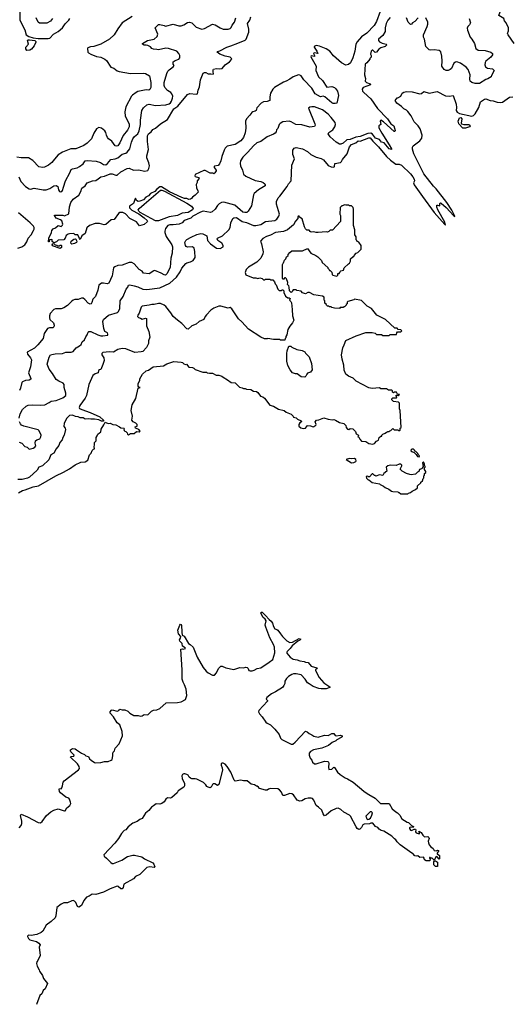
# Model space of a CAD drawing. Extents: x 2086813 to 2278017, y 548126 to 753336.
# Tile 5 of 256: x 2142203 to 2149136, y 580461 to 594310. Entities that reach past the tile are written whole.
import ezdxf

# ---------------------------------------------------------------- set-up
doc = ezdxf.new("R2010")
doc.units = 0

msp = doc.modelspace()

# ---------------------------------------------------------------- linework, layer by layer
at = {"layer": '0CON10XD'}
for points in [[(2149164, 593974), (2149076, 594096), (2149070, 594115), (2149083, 594155), (2149083, 594195), (2149050, 594265), (2149028, 594295), (2149018, 594325), (2148945, 594370), (2148987, 594485), (2149011, 594555), (2149045, 594599), (2149065, 594606), (2149133, 594607), (2149175, 594600)], [(2142205, 594420), (2142204, 594305), (2142275, 594166), (2142293, 594095), (2142332, 594072), (2142395, 594057), (2142465, 594045), (2142555, 594045), (2142605, 594045), (2142628, 594052), (2142679, 594105), (2142745, 594145), (2142805, 594195), (2142845, 594252), (2142897, 594303), (2142908, 594325)], [(2147275, 594425), (2147224, 594285), (2147191, 594229), (2147091, 594119), (2147013, 594067), (2146951, 593999), (2146935, 593965), (2146919, 593865), (2146894, 593775), (2146858, 593702), (2146832, 593678), (2146795, 593670), (2146734, 593704), (2146620, 593800), (2146566, 593865), (2146515, 593901), (2146425, 593939), (2146374, 593946), (2146348, 593935), (2146348, 593925), (2146386, 593865), (2146397, 593833), (2146348, 593842), (2146340, 593835), (2146352, 593805), (2146350, 593790), (2146305, 593800), (2146303, 593787), (2146376, 593655), (2146371, 593595), (2146410, 593505), (2146465, 593457), (2146525, 593361), (2146595, 593372), (2146635, 593357), (2146648, 593342)], [(2143787, 594355), (2143644, 594265), (2143585, 594183), (2143532, 594095), (2143466, 594034), (2143345, 593965), (2143245, 593931), (2143202, 593928), (2143162, 593915), (2143158, 593905), (2143163, 593855), (2143172, 593845), (2143205, 593824), (2143285, 593790), (2143345, 593781), (2143400, 593755), (2143423, 593735), (2143485, 593642), (2143526, 593626), (2143575, 593593), (2143605, 593582), (2143763, 593553), (2143945, 593560), (2143975, 593554), (2144028, 593518), (2144051, 593425), (2144048, 593355), (2144034, 593326), (2144023, 593317), (2143985, 593322), (2143865, 593298), (2143842, 593288), (2143792, 593248), (2143778, 593232), (2143697, 593083), (2143681, 593015), (2143689, 592955), (2143742, 592845), (2143744, 592805), (2143720, 592755), (2143661, 592679), (2143615, 592579), (2143585, 592538), (2143565, 592529), (2143545, 592536), (2143502, 592602), (2143455, 592633), (2143437, 592655), (2143423, 592685), (2143417, 592725), (2143404, 592745), (2143354, 592784), (2143315, 592794), (2143286, 592775), (2143246, 592714), (2143215, 592633), (2143155, 592572), (2143105, 592539), (2142992, 592495), (2142925, 592494), (2142806, 592445), (2142743, 592407), (2142695, 592349), (2142655, 592299), (2142607, 592263), (2142553, 592235), (2142525, 592229), (2142472, 592242), (2142388, 592328), (2142326, 592366), (2142225, 592365), (2142165, 592378)], [(2142190, 592100), (2142218, 592035), (2142285, 591966), (2142335, 591929), (2142355, 591925), (2142405, 591938), (2142535, 591917), (2142574, 591916), (2142627, 591935), (2142685, 591971), (2142715, 591979), (2142740, 591965), (2142750, 591915), (2142764, 591895), (2142775, 591890), (2142795, 591894), (2142805, 591906), (2142821, 591955), (2142850, 592045), (2142910, 592155), (2142928, 592202), (2142945, 592214), (2143012, 592228), (2143045, 592245), (2143095, 592284), (2143124, 592326), (2143155, 592330), (2143278, 592318), (2143341, 592301), (2143385, 592272), (2143415, 592270), (2143441, 592285), (2143485, 592343), (2143545, 592354), (2143585, 592369), (2143645, 592417), (2143695, 592432), (2143715, 592445), (2143755, 592495), (2143776, 592585), (2143796, 592635), (2143818, 592665), (2143864, 592706), (2143883, 592745), (2143904, 592835), (2143905, 592895), (2143924, 593035), (2143945, 593068), (2143995, 593113), (2144025, 593124), (2144115, 593103), (2144259, 593111), (2144305, 593127), (2144325, 593140), (2144342, 593165), (2144356, 593205), (2144358, 593235), (2144346, 593265), (2144329, 593285), (2144285, 593316), (2144248, 593358), (2144238, 593385), (2144239, 593425), (2144275, 593555), (2144289, 593585), (2144305, 593606), (2144364, 593646), (2144377, 593665), (2144364, 593685), (2144364, 593716), (2144390, 593735), (2144445, 593754), (2144456, 593775), (2144456, 593806), (2144443, 593835), (2144416, 593866), (2144297, 593907), (2144260, 593910), (2144155, 593888), (2144135, 593889), (2144085, 593896), (2144065, 593904), (2144045, 593926), (2144007, 593947), (2143985, 593954), (2143954, 593954), (2143930, 593965), (2143934, 593975), (2144003, 594017), (2144098, 594035), (2144138, 594075), (2144149, 594105), (2144111, 594195), (2144155, 594242), (2144177, 594243), (2144235, 594229), (2144255, 594217), (2144365, 594248), (2144445, 594224), (2144475, 594223), (2144515, 594238), (2144565, 594269), (2144595, 594276), (2144625, 594265), (2144685, 594206), (2144765, 594179), (2144805, 594188), (2144915, 594248), (2144955, 594237), (2145025, 594196), (2145068, 594178), (2145135, 594176), (2145165, 594184), (2145179, 594201), (2145193, 594235), (2145225, 594275), (2145245, 594338)], [(2142664, 594325), (2142635, 594288), (2142585, 594261), (2142483, 594263), (2142462, 594275), (2142436, 594336)], [(2146648, 593342), (2146678, 593305), (2146692, 593245), (2146666, 593134), (2146645, 593129), (2146615, 593132), (2146595, 593142), (2146497, 593227), (2146475, 593234), (2146435, 593227), (2146361, 593265), (2146317, 593345), (2146200, 593465), (2146165, 593520), (2146148, 593532), (2146125, 593533), (2146052, 593508), (2146005, 593475), (2145955, 593447), (2145915, 593433), (2145790, 593355), (2145768, 593332), (2145733, 593275), (2145724, 593225), (2145726, 593174), (2145685, 593159), (2145635, 593154), (2145602, 593138), (2145541, 593068), (2145532, 593035), (2145517, 593023), (2145485, 593016), (2145469, 593005), (2145444, 592965), (2145396, 592915), (2145379, 592885), (2145386, 592785), (2145375, 592720), (2145352, 592655), (2145315, 592608), (2145235, 592556), (2145125, 592532), (2145097, 592503), (2145082, 592475), (2145050, 592385), (2145036, 592325), (2145017, 592283), (2144995, 592261), (2144945, 592252), (2144938, 592245), (2144939, 592229), (2144968, 592195), (2144968, 592185), (2144950, 592155), (2144935, 592140), (2144922, 592152), (2144885, 592150), (2144815, 592188), (2144797, 592187), (2144675, 592132), (2144668, 592115), (2144674, 592104), (2144718, 592088), (2144728, 592075), (2144702, 592045), (2144702, 592018), (2144687, 591993), (2144694, 591945), (2144711, 591905), (2144713, 591885), (2144675, 591843), (2144634, 591816), (2144622, 591795), (2144605, 591787), (2144585, 591781), (2144555, 591797), (2144524, 591796), (2144485, 591808), (2144311, 591891), (2144198, 591958), (2144175, 591957), (2144132, 591925), (2144106, 591894), (2144045, 591865), (2144015, 591832), (2143977, 591813), (2143945, 591775), (2143895, 591756), (2143870, 591755), (2143848, 591765), (2143835, 591800), (2143817, 591765), (2143806, 591725), (2143751, 591685), (2143751, 591665), (2143783, 591633), (2143879, 591579), (2143955, 591525), (2143996, 591485), (2144001, 591475), (2143998, 591465), (2143955, 591430), (2143891, 591411), (2143847, 591465), (2143752, 591512), (2143691, 591581), (2143656, 591596), (2143615, 591596), (2143595, 591583), (2143535, 591500), (2143492, 591495), (2143415, 591428), (2143394, 591424), (2143325, 591444), (2143265, 591443), (2143186, 591414), (2143149, 591381), (2143126, 591305), (2143080, 591270), (2143055, 591220), (2143043, 591233), (2143020, 591285), (2142985, 591283), (2142965, 591302), (2142905, 591298), (2142885, 591292), (2142858, 591275), (2142842, 591235), (2142825, 591212), (2142745, 591210), (2142720, 591185), (2142685, 591170), (2142662, 591192), (2142662, 591212), (2142655, 591220), (2142630, 591215), (2142620, 591205), (2142620, 591185), (2142610, 591185), (2142613, 591235), (2142652, 591315), (2142656, 591345), (2142675, 591367), (2142706, 591384), (2142743, 591417), (2142785, 591400), (2142805, 591420), (2142810, 591435), (2142795, 591480), (2142780, 591495), (2142717, 591517), (2142692, 591555), (2142695, 591560), (2142745, 591562), (2142811, 591561), (2142835, 591553), (2142893, 591577), (2142904, 591676), (2142923, 591737), (2142956, 591784), (2143036, 591844), (2143063, 591895), (2143078, 591942), (2143123, 591975), (2143155, 592016), (2143230, 592045), (2143275, 592048), (2143310, 592070), (2143345, 592102), (2143395, 592110), (2143475, 592142), (2143505, 592143), (2143555, 592124), (2143575, 592124), (2143629, 592171), (2143716, 592216), (2143745, 592220), (2143805, 592192), (2143874, 592196), (2143965, 592178), (2144005, 592188), (2144021, 592215), (2144028, 592255), (2144021, 592295), (2143992, 592365), (2143992, 592395), (2144016, 592484), (2144004, 592595), (2144004, 592675), (2144015, 592703), (2144056, 592734), (2144075, 592766), (2144114, 592786), (2144184, 592846), (2144284, 592905), (2144374, 593055), (2144427, 593093), (2144565, 593259), (2144596, 593274), (2144686, 593264), (2144705, 593268), (2144715, 593318), (2144734, 593366), (2144750, 593465), (2144785, 593556), (2144805, 593568), (2144825, 593569), (2144857, 593547), (2144895, 593550), (2144926, 593544), (2144933, 593555), (2144928, 593572), (2144924, 593605), (2144931, 593615), (2144975, 593625), (2145015, 593617), (2145051, 593625), (2145095, 593673), (2145158, 593715), (2145187, 593755), (2145186, 593766), (2145165, 593783), (2145095, 593799), (2145018, 593825), (2144982, 593855), (2144987, 593863), (2145018, 593872), (2145117, 593925), (2145175, 593940), (2145275, 593978), (2145375, 594022), (2145389, 594035), (2145426, 594135), (2145429, 594175), (2145409, 594255), (2145442, 594305), (2145458, 594352)], [(2147415, 594339), (2147382, 594305), (2147359, 594255), (2147347, 594195), (2147345, 594145), (2147312, 594088), (2147255, 594035), (2147255, 594015), (2147269, 593999), (2147305, 593980), (2147360, 593965), (2147370, 593955), (2147348, 593935), (2147285, 593913), (2147258, 593895), (2147225, 593852), (2147205, 593850), (2147175, 593880), (2147165, 593880), (2147150, 593865), (2147140, 593825), (2147150, 593805), (2147150, 593785), (2147130, 593765), (2147130, 593755), (2147089, 593701), (2147064, 593686), (2147057, 593535), (2147070, 593485), (2147067, 593445), (2147085, 593427), (2147135, 593410), (2147140, 593395), (2147037, 593355), (2147021, 593335), (2147030, 593305), (2147045, 593285), (2147145, 593198), (2147241, 593061), (2147378, 592915), (2147425, 592847), (2147470, 592815), (2147487, 592753), (2147485, 592738), (2147475, 592736), (2147325, 592872), (2147285, 592898), (2147278, 592885), (2147286, 592834), (2147258, 592815), (2147260, 592790), (2147300, 592715), (2147405, 592552), (2147436, 592495), (2147435, 592484), (2147405, 592495), (2147335, 592578), (2147295, 592587), (2147265, 592626), (2147209, 592645), (2147169, 592699), (2147145, 592712), (2147105, 592707), (2146995, 592665), (2146933, 592657), (2146855, 592626), (2146805, 592618), (2146755, 592572), (2146725, 592561), (2146705, 592560), (2146658, 592585), (2146574, 592664), (2146543, 592705), (2146552, 592725), (2146610, 592760), (2146637, 592803), (2146647, 592835), (2146644, 592865), (2146586, 592935), (2146545, 592982), (2146465, 593043), (2146352, 593082), (2146315, 593086), (2146285, 593080), (2146268, 593065), (2146356, 592846), (2146360, 592825), (2146354, 592806), (2146285, 592798), (2146173, 592833), (2146088, 592838), (2146025, 592873), (2145995, 592882), (2145905, 592874), (2145868, 592852), (2145855, 592837), (2145835, 592778), (2145818, 592762), (2145811, 592735), (2145797, 592713), (2145775, 592698), (2145686, 592664), (2145595, 592598), (2145541, 592579), (2145495, 592536), (2145415, 592445), (2145343, 592375), (2145309, 592325), (2145306, 592285), (2145311, 592255), (2145337, 592195), (2145353, 592135), (2145385, 592108), (2145515, 592046), (2145595, 592034), (2145631, 592021), (2145655, 592000), (2145660, 591985), (2145656, 591975), (2145566, 591915), (2145505, 591863), (2145496, 591845), (2145467, 591693), (2145420, 591615), (2145402, 591598), (2145373, 591597), (2145345, 591605), (2145232, 591702), (2145075, 591743), (2145042, 591738), (2145011, 591719), (2144985, 591695), (2144954, 591646), (2144912, 591608), (2144891, 591599), (2144785, 591615), (2144750, 591605), (2144642, 591545), (2144611, 591519), (2144516, 591485), (2144490, 591455), (2144447, 591433), (2144365, 591424), (2144315, 591425), (2144287, 591413), (2144256, 591374), (2144245, 591335), (2144246, 591315), (2144265, 591262), (2144345, 591144), (2144354, 591115), (2144348, 591025), (2144331, 590955), (2144321, 590825), (2144274, 590735), (2144255, 590718), (2144235, 590720), (2144195, 590746), (2144105, 590780), (2144092, 590778), (2144025, 590734)], [(2147812, 594335), (2147764, 594286), (2147733, 594265), (2147718, 594245), (2147704, 594244), (2147670, 594275), (2147648, 594335)], [(2148528, 594328), (2148546, 594264), (2148535, 594237), (2148508, 594212), (2148501, 594189), (2148504, 594165), (2148545, 594062), (2148568, 594038), (2148604, 593975), (2148623, 593903), (2148655, 593882), (2148755, 593877), (2148835, 593852), (2148857, 593835), (2148857, 593815), (2148832, 593785), (2148765, 593727), (2148754, 593706), (2148750, 593675), (2148760, 593645), (2148785, 593627), (2148855, 593618), (2148880, 593595), (2148843, 593527), (2148838, 593505), (2148792, 593478), (2148762, 593468), (2148676, 593414), (2148613, 593413), (2148565, 593428), (2148545, 593443), (2148536, 593475), (2148542, 593535), (2148515, 593608), (2148485, 593640), (2148405, 593700), (2148355, 593716), (2148335, 593713), (2148315, 593698), (2148280, 593625), (2148261, 593609), (2148233, 593597), (2148205, 593596), (2148175, 593611), (2148142, 593655), (2148151, 593725), (2148144, 593795), (2148129, 593859), (2148105, 593878), (2148035, 593888), (2147985, 593880), (2147965, 593887), (2147920, 593935), (2147898, 594035), (2147887, 594065), (2147887, 594095), (2147940, 594215), (2147949, 594249), (2147947, 594277), (2147919, 594335)], [(2142305, 593879), (2142288, 593898), (2142291, 593925), (2142329, 593965), (2142313, 594017), (2142323, 594025), (2142343, 594027), (2142416, 594015), (2142429, 594005), (2142429, 593995), (2142405, 593940), (2142369, 593895), (2142345, 593882), (2142305, 593879)], [(2148065, 591930), (2148028, 591968), (2147891, 592141), (2147752, 592425), (2147733, 592487), (2147730, 592515), (2147743, 592537), (2147835, 592606), (2147862, 592645), (2147868, 592688), (2147838, 592775), (2147809, 592819), (2147755, 592872), (2147715, 592957), (2147668, 593018), (2147645, 593038), (2147609, 593055), (2147575, 593089), (2147512, 593135), (2147488, 593175), (2147515, 593210), (2147525, 593210), (2147565, 593232), (2147586, 593275), (2147608, 593292), (2147645, 593300), (2147726, 593294), (2147835, 593268), (2147858, 593272), (2147892, 593298), (2147965, 593276), (2148078, 593298), (2148195, 593239), (2148254, 593236), (2148305, 593242), (2148345, 593122), (2148350, 593075), (2148348, 593035), (2148359, 593009), (2148395, 592989), (2148565, 592955), (2148589, 592961), (2148612, 592988), (2148665, 593075), (2148688, 593155), (2148745, 593194), (2148765, 593196), (2148825, 593172), (2148865, 593168), (2148925, 593148), (2148966, 593144), (2148998, 593152), (2149095, 593219), (2149144, 593224)], [(2148475, 592784), (2148439, 592785), (2148384, 592845), (2148375, 592885), (2148395, 592930), (2148412, 592932), (2148428, 592915), (2148417, 592855), (2148423, 592843), (2148455, 592834), (2148524, 592834), (2148540, 592825), (2148541, 592815), (2148532, 592805), (2148475, 592784)], [(2142197, 588705), (2142210, 588765), (2142241, 588829), (2142295, 588875), (2142325, 588888), (2142385, 588894), (2142495, 588888), (2142557, 588893), (2142620, 588925), (2142645, 588944), (2142715, 588953), (2142811, 588989), (2142852, 589025), (2142852, 589055), (2142828, 589135), (2142831, 589181), (2142815, 589196), (2142755, 589224), (2142719, 589249), (2142664, 589335), (2142616, 589396), (2142591, 589465), (2142619, 589565), (2142636, 589594), (2142655, 589602), (2142705, 589608), (2142804, 589614), (2142855, 589633), (2142927, 589633), (2142958, 589642), (2142996, 589694), (2143045, 589721), (2143067, 589743), (2143083, 589777), (2143115, 589806), (2143135, 589851), (2143154, 589876), (2143168, 589915), (2143177, 589923), (2143205, 589924), (2143305, 589876), (2143345, 589865), (2143375, 589863), (2143442, 589875), (2143446, 589885), (2143439, 589905), (2143400, 589925), (2143386, 589965), (2143374, 590065), (2143383, 590095), (2143455, 590153), (2143578, 590192), (2143596, 590204), (2143613, 590247), (2143618, 590355), (2143658, 590415), (2143702, 590518), (2143725, 590547), (2143736, 590574), (2143755, 590582), (2143816, 590565), (2143865, 590554), (2143935, 590521), (2143995, 590517), (2144175, 590540), (2144318, 590602), (2144412, 590688), (2144462, 590765), (2144485, 590815), (2144540, 590880), (2144558, 590892), (2144605, 590902), (2144645, 590925), (2144675, 590963), (2144670, 591050), (2144659, 591095), (2144635, 591115), (2144565, 591111), (2144545, 591118), (2144535, 591135), (2144526, 591174), (2144542, 591205), (2144555, 591219), (2144615, 591252), (2144695, 591288), (2144755, 591304), (2144779, 591299), (2144835, 591270), (2144848, 591205), (2144889, 591155), (2144975, 591095), (2145025, 591091), (2145065, 591115), (2145068, 591135), (2145047, 591167), (2144994, 591204), (2144982, 591228), (2144986, 591235), (2145059, 591271), (2145147, 591355), (2145164, 591385), (2145175, 591455), (2145205, 591512), (2145217, 591523), (2145255, 591528), (2145335, 591473), (2145395, 591456), (2145495, 591416), (2145525, 591413), (2145595, 591429), (2145665, 591470), (2145793, 591487), (2145821, 591505), (2145851, 591545), (2145858, 591575), (2145818, 591715), (2145817, 591755), (2145839, 591805), (2145865, 591826), (2145968, 591962), (2145988, 592002), (2146026, 592045), (2146032, 592265), (2146069, 592355), (2146046, 592416), (2146049, 592475), (2146064, 592505), (2146095, 592514), (2146185, 592494), (2146254, 592454), (2146303, 592413), (2146374, 592374), (2146446, 592356), (2146478, 592338), (2146545, 592261), (2146585, 592239), (2146625, 592236), (2146634, 592246), (2146637, 592285), (2146718, 592302), (2146731, 592315), (2146745, 592345), (2146811, 592425), (2146845, 592520), (2146874, 592555), (2146933, 592577), (2146965, 592604), (2146997, 592603), (2147115, 592649), (2147135, 592647), (2147172, 592602), (2147255, 592520), (2147367, 592387), (2147423, 592333), (2147495, 592280), (2147545, 592280), (2147575, 592265), (2147701, 592141), (2147738, 592098), (2147754, 592065), (2147758, 592045), (2147745, 592015), (2147754, 591985), (2147872, 591822), (2148035, 591598), (2148185, 591430), (2148198, 591422), (2148185, 591460), (2148089, 591635), (2148072, 591675), (2148075, 591700), (2148085, 591702), (2148115, 591690), (2148118, 591725), (2148125, 591732), (2148135, 591730), (2148205, 591669), (2148315, 591549), (2148325, 591540), (2148328, 591545), (2148285, 591629), (2148215, 591737), (2148065, 591930)], [(2144115, 591482), (2144052, 591512), (2143900, 591600), (2143879, 591619), (2143873, 591635), (2143885, 591655), (2143953, 591717), (2144185, 591912), (2144205, 591913), (2144240, 591900), (2144555, 591728), (2144619, 591685), (2144644, 591655), (2144634, 591635), (2144575, 591600), (2144489, 591591), (2144424, 591555), (2144306, 591535), (2144155, 591482), (2144115, 591482)], [(2146648, 588678), (2146703, 588643), (2146765, 588630), (2146795, 588600), (2146798, 588575), (2146815, 588552), (2146835, 588548), (2146855, 588560), (2146890, 588555), (2146928, 588518), (2146940, 588485), (2146970, 588465), (2146962, 588442), (2146975, 588440), (2146989, 588409), (2147015, 588383), (2147077, 588377), (2147115, 588348), (2147175, 588338), (2147199, 588351), (2147225, 588380), (2147252, 588395), (2147262, 588435), (2147285, 588450), (2147298, 588452), (2147300, 588465), (2147315, 588480), (2147348, 588492), (2147365, 588510), (2147378, 588512), (2147385, 588520), (2147405, 588520), (2147412, 588528), (2147428, 588532), (2147455, 588560), (2147475, 588540), (2147525, 588540), (2147535, 588530), (2147555, 588530), (2147560, 588535), (2147560, 588565), (2147570, 588575), (2147558, 588815), (2147550, 588835), (2147550, 588915), (2147535, 588928), (2147465, 588940), (2147440, 588965), (2147442, 588978), (2147455, 588990), (2147505, 588990), (2147510, 588995), (2147508, 589008), (2147500, 589015), (2147502, 589028), (2147525, 589030), (2147535, 589020), (2147548, 589038), (2147522, 589042), (2147505, 589070), (2147475, 589070), (2147465, 589060), (2147452, 589072), (2147448, 589088), (2147438, 589098), (2147395, 589100), (2147365, 589120), (2147285, 589120), (2147265, 589130), (2147165, 589122), (2147115, 589132), (2146940, 589225), (2146896, 589266), (2146830, 589295), (2146794, 589324), (2146772, 589382), (2146763, 589453), (2146740, 589535), (2146732, 589595), (2146753, 589695), (2146768, 589735), (2146795, 589798), (2146938, 589862), (2147075, 589908), (2147165, 589912), (2147205, 589900), (2147225, 589880), (2147295, 589880), (2147315, 589870), (2147405, 589870), (2147415, 589880), (2147505, 589880), (2147510, 589905), (2147522, 589918), (2147565, 589920), (2147580, 589935), (2147565, 589950), (2147532, 589952), (2147515, 589970), (2147482, 589972), (2147350, 590095), (2147230, 590155), (2147156, 590246), (2147095, 590280), (2147015, 590358), (2146915, 590380), (2146905, 590370), (2146820, 590345), (2146810, 590335), (2146810, 590315), (2146800, 590305), (2146800, 590295), (2146775, 590270), (2146765, 590270), (2146755, 590260), (2146715, 590260), (2146705, 590250), (2146635, 590252), (2146595, 590260), (2146585, 590270), (2146565, 590270), (2146555, 590280), (2146535, 590280), (2146520, 590295), (2146518, 590308), (2146500, 590325), (2146500, 590355), (2146490, 590365), (2146490, 590405), (2146465, 590420), (2146341, 590441), (2146282, 590472), (2146258, 590472), (2146225, 590452), (2146185, 590470), (2146165, 590490), (2146105, 590500), (2146095, 590510), (2146052, 590508), (2146042, 590498), (2146038, 590482), (2146022, 590472), (2146000, 590495), (2145997, 590547), (2145990, 590565), (2145970, 590585), (2145978, 590615), (2145960, 590665), (2145945, 590680), (2145932, 590678), (2145925, 590660), (2145912, 590662), (2145900, 590675), (2145900, 590805), (2145902, 590865), (2145910, 590885), (2145918, 590892), (2145932, 590928), (2145950, 590945), (2145960, 590975), (2145980, 590995), (2145982, 591008), (2146003, 591037), (2146035, 591060), (2146185, 591060), (2146255, 591090), (2146300, 591025), (2146370, 590995), (2146400, 590975), (2146450, 590925), (2146460, 590895), (2146540, 590825), (2146540, 590815), (2146560, 590795), (2146565, 590780), (2146575, 590780), (2146598, 590758), (2146600, 590725), (2146610, 590715), (2146667, 590703), (2146680, 590715), (2146682, 590738), (2146698, 590742), (2146708, 590752), (2146712, 590768), (2146723, 590777), (2146760, 590785), (2146772, 590818), (2146830, 590875), (2146846, 590884), (2146860, 590915), (2146860, 590945), (2146895, 590980), (2146905, 590980), (2146910, 590995), (2146940, 591025), (2146960, 591035), (2147008, 591082), (2147010, 591135), (2146975, 591180), (2146950, 591195), (2146950, 591205), (2146940, 591215), (2146940, 591255), (2146920, 591285), (2146922, 591352), (2146900, 591415), (2146900, 591645), (2146897, 591667), (2146875, 591690), (2146845, 591690), (2146835, 591700), (2146795, 591700), (2146775, 591708), (2146745, 591690), (2146735, 591690), (2146712, 591668), (2146710, 591575), (2146720, 591555), (2146717, 591473), (2146605, 591350), (2146575, 591350), (2146555, 591330), (2146535, 591323), (2146515, 591327), (2146405, 591316), (2146377, 591317), (2146345, 591327), (2146305, 591322), (2146290, 591330), (2146275, 591350), (2146245, 591350), (2146225, 591370), (2146212, 591395), (2146177, 591507), (2146142, 591532), (2146135, 591550), (2146120, 591535), (2146118, 591512), (2146084, 591476), (2146057, 591425), (2145974, 591356), (2145915, 591330), (2145805, 591316), (2145735, 591279), (2145675, 591259), (2145625, 591234), (2145592, 591195), (2145606, 591156), (2145628, 591045), (2145624, 591015), (2145596, 590955), (2145539, 590901), (2145425, 590828), (2145392, 590795), (2145378, 590752), (2145385, 590720), (2145488, 590678), (2145525, 590680), (2145555, 590672), (2145585, 590680), (2145615, 590670), (2145635, 590650), (2145655, 590650), (2145665, 590660), (2145725, 590660), (2145735, 590650), (2145765, 590650), (2145790, 590625), (2145800, 590595), (2145815, 590580), (2145835, 590520), (2145855, 590500), (2145885, 590500), (2145895, 590510), (2145908, 590508), (2145920, 590495), (2145923, 590473), (2145945, 590420), (2145975, 590400), (2145995, 590400), (2146008, 590388), (2146000, 590365), (2146018, 590348), (2146027, 590327), (2146037, 590235), (2146044, 590144), (2146062, 590085), (2146042, 590045), (2146005, 590000), (2145978, 589952), (2145962, 589878), (2145950, 589855), (2145950, 589835), (2145940, 589825), (2145935, 589800), (2145875, 589800), (2145865, 589810), (2145775, 589812), (2145695, 589828), (2145685, 589822), (2145647, 589823), (2145595, 589843), (2145425, 589958), (2145329, 590059), (2145281, 590101), (2145188, 590245), (2145165, 590260), (2145135, 590252), (2145035, 590282), (2145005, 590282), (2144935, 590252), (2144895, 590222), (2144831, 590159), (2144814, 590136), (2144797, 590093), (2144731, 590065), (2144685, 590028), (2144625, 590006), (2144575, 589956), (2144555, 589961), (2144487, 590037), (2144422, 590082), (2144365, 590133), (2144329, 590189), (2144258, 590278), (2144238, 590295), (2144185, 590319), (2144155, 590320), (2144095, 590303), (2144065, 590306), (2144025, 590294), (2143925, 590282), (2143912, 590265), (2143886, 590184), (2143865, 590152), (2143863, 590135), (2143875, 590120), (2143904, 590114), (2143927, 590097), (2143975, 590110), (2143987, 590105), (2143988, 590005), (2144023, 589925), (2144033, 589845), (2144017, 589795), (2144017, 589755), (2143989, 589701), (2143938, 589645), (2143915, 589637), (2143823, 589627), (2143695, 589679), (2143645, 589686), (2143585, 589669), (2143525, 589633), (2143465, 589640), (2143375, 589630), (2143358, 589615), (2143358, 589598), (2143388, 589555), (2143390, 589515), (2143372, 589458), (2143345, 589390), (2143325, 589387), (2143312, 589375), (2143309, 589341), (2143265, 589328), (2143232, 589305), (2143175, 589180), (2143144, 589025), (2143124, 588985), (2143052, 588885), (2143039, 588855), (2143045, 588843), (2143079, 588825), (2143197, 588787), (2143332, 588725), (2143382, 588675), (2143382, 588665), (2143355, 588661), (2143315, 588680), (2143255, 588691), (2143205, 588690), (2143165, 588698), (2143125, 588692), (2143095, 588708), (2143055, 588711), (2143025, 588724), (2142988, 588728), (2142945, 588747), (2142906, 588744), (2142868, 588705), (2142828, 588635), (2142827, 588587), (2142842, 588565), (2142846, 588545), (2142830, 588465), (2142810, 588435), (2142801, 588399), (2142770, 588365), (2142755, 588320), (2142716, 588274), (2142682, 588215), (2142642, 588188), (2142615, 588120), (2142526, 588034), (2142474, 588015), (2142448, 587972), (2142343, 587877), (2142315, 587862), (2142236, 587844), (2142177, 587843)], [(2142175, 591096), (2142235, 591117), (2142276, 591145), (2142303, 591185), (2142325, 591238), (2142364, 591285), (2142397, 591343), (2142406, 591365), (2142406, 591385), (2142396, 591405), (2142351, 591455), (2142185, 591595)], [(2142935, 591153), (2142922, 591165), (2142930, 591195), (2142965, 591223), (2142985, 591228), (2142993, 591223), (2143008, 591195), (2143003, 591177), (2142977, 591163), (2142935, 591153)], [(2142775, 591092), (2142665, 591130), (2142660, 591145), (2142672, 591158), (2142685, 591160), (2142702, 591142), (2142725, 591138), (2142738, 591128), (2142765, 591130), (2142775, 591140), (2142785, 591140), (2142790, 591135), (2142790, 591105), (2142775, 591092)], [(2144025, 590734), (2143945, 590746), (2143925, 590771), (2143885, 590796), (2143814, 590874), (2143783, 590893), (2143745, 590895), (2143645, 590857), (2143585, 590853), (2143542, 590835), (2143525, 590818), (2143504, 590705), (2143457, 590605), (2143435, 590597), (2143385, 590606), (2143355, 590602), (2143316, 590575), (2143302, 590505), (2143272, 590415), (2143235, 590377), (2143220, 590330), (2143208, 590315), (2143195, 590310), (2143165, 590321), (2143122, 590372), (2143095, 590391), (2143075, 590394), (2143025, 590374), (2142978, 590372), (2142956, 590364), (2142935, 590350), (2142875, 590289), (2142825, 590256), (2142785, 590243), (2142733, 590243), (2142706, 590244), (2142685, 590233), (2142633, 590177), (2142621, 590145), (2142621, 590115), (2142629, 590095), (2142678, 590045), (2142688, 590015), (2142685, 589990), (2142672, 589978), (2142625, 589976), (2142594, 589965), (2142549, 589895), (2142533, 589827), (2142459, 589735), (2142410, 589690), (2142307, 589635), (2142314, 589605), (2142357, 589555), (2142369, 589525), (2142354, 589425), (2142328, 589345), (2142361, 589265), (2142360, 589255), (2142338, 589242), (2142285, 589234), (2142244, 589215), (2142234, 589205), (2142216, 589125), (2142199, 589095)], [(2146215, 589280), (2146165, 589288), (2146107, 589327), (2146085, 589328), (2146045, 589342), (2146008, 589385), (2145978, 589445), (2145963, 589505), (2145963, 589617), (2145968, 589652), (2145992, 589718), (2146017, 589717), (2146033, 589703), (2146105, 589672), (2146177, 589657), (2146197, 589647), (2146216, 589636), (2146225, 589620), (2146275, 589570), (2146312, 589475), (2146318, 589385), (2146296, 589354), (2146255, 589338), (2146244, 589326), (2146232, 589295), (2146215, 589280)], [(2142187, 587653), (2142245, 587688), (2142280, 587695), (2142395, 587739), (2142468, 587755), (2142714, 587896), (2142822, 587945), (2142905, 587992), (2142985, 588049), (2143064, 588086), (2143125, 588091), (2143162, 588115), (2143185, 588188), (2143208, 588215), (2143225, 588250), (2143242, 588268), (2143258, 588275), (2143250, 588305), (2143258, 588325), (2143258, 588362), (2143280, 588385), (2143282, 588435), (2143293, 588457), (2143305, 588480), (2143325, 588498), (2143345, 588510), (2143348, 588552), (2143388, 588612), (2143405, 588650), (2143425, 588638), (2143455, 588632), (2143475, 588636), (2143515, 588617), (2143555, 588610), (2143610, 588585), (2143625, 588570), (2143670, 588565), (2143680, 588555), (2143670, 588545), (2143672, 588532), (2143682, 588522), (2143695, 588520), (2143718, 588498), (2143722, 588482), (2143735, 588470), (2143765, 588490), (2143815, 588490), (2143845, 588517), (2143887, 588513), (2143898, 588522), (2143880, 588545), (2143832, 588565), (2143830, 588585), (2143856, 588594), (2143858, 588615), (2143840, 588635), (2143800, 588655), (2143782, 588675), (2143792, 588735), (2143770, 588815), (2143788, 588895), (2143836, 588984), (2143870, 589125), (2143900, 589135), (2143882, 589142), (2143873, 589153), (2143873, 589195), (2143892, 589235), (2143893, 589257), (2143932, 589325), (2143985, 589372), (2144015, 589382), (2144083, 589427), (2144225, 589442), (2144275, 589470), (2144375, 589500), (2144475, 589492), (2144497, 589487), (2144515, 589470), (2144535, 589462), (2144550, 589465), (2144583, 589423), (2144637, 589417), (2144655, 589410), (2144675, 589390), (2144783, 589353), (2144835, 589350), (2144843, 589343), (2144875, 589338), (2144915, 589338), (2144968, 589308), (2145005, 589310), (2145047, 589297), (2145065, 589280), (2145130, 589245), (2145180, 589205), (2145235, 589200), (2145295, 589140), (2145335, 589132), (2145355, 589122), (2145375, 589122), (2145395, 589112), (2145457, 589107), (2145493, 589083), (2145535, 589078), (2145555, 589068), (2145594, 589014), (2145624, 589004), (2145648, 588985), (2145725, 588890), (2145775, 588872), (2145845, 588833), (2145925, 588812), (2145955, 588788), (2146025, 588760), (2146050, 588735), (2146055, 588720), (2146095, 588710), (2146115, 588690), (2146165, 588670), (2146170, 588655), (2146145, 588640), (2146130, 588615), (2146133, 588593), (2146158, 588568), (2146195, 588560), (2146227, 588563), (2146255, 588600), (2146295, 588598), (2146335, 588582), (2146345, 588587), (2146373, 588605), (2146376, 588616), (2146360, 588655), (2146380, 588675), (2146415, 588682), (2146485, 588712), (2146545, 588692), (2146605, 588682), (2146625, 588688), (2146648, 588678)], [(2142195, 588366), (2142232, 588352), (2142275, 588306), (2142310, 588295), (2142335, 588270), (2142395, 588281), (2142418, 588295), (2142432, 588315), (2142421, 588355), (2142424, 588385), (2142445, 588401), (2142485, 588413), (2142501, 588445), (2142504, 588465), (2142478, 588525), (2142465, 588539), (2142445, 588548), (2142262, 588592), (2142229, 588609), (2142216, 588625), (2142203, 588653)], [(2147825, 588160), (2147830, 588175), (2147810, 588195), (2147805, 588210), (2147780, 588235), (2147765, 588240), (2147760, 588255), (2147745, 588270), (2147725, 588270), (2147712, 588258), (2147710, 588245), (2147720, 588235), (2147753, 588223), (2147783, 588193), (2147800, 588165), (2147825, 588160)], [(2146875, 588078), (2146905, 588082), (2146933, 588097), (2146938, 588105), (2146932, 588125), (2146915, 588137), (2146875, 588131), (2146845, 588140), (2146800, 588125), (2146875, 588078)], [(2147665, 587640), (2147675, 587650), (2147705, 587660), (2147725, 587680), (2147775, 587700), (2147800, 587725), (2147800, 587755), (2147850, 587795), (2147850, 587805), (2147870, 587825), (2147882, 587858), (2147890, 587865), (2147890, 587895), (2147898, 587902), (2147900, 587925), (2147918, 587942), (2147920, 587955), (2147900, 587985), (2147900, 588005), (2147910, 588015), (2147910, 588025), (2147900, 588045), (2147900, 588065), (2147885, 588090), (2147870, 588075), (2147880, 588025), (2147867, 588003), (2147857, 587993), (2147830, 587985), (2147820, 587955), (2147800, 587945), (2147772, 587918), (2147715, 587910), (2147694, 587914), (2147645, 587928), (2147585, 587958), (2147558, 587988), (2147580, 588035), (2147580, 588045), (2147565, 588058), (2147545, 588056), (2147502, 588038), (2147415, 588043), (2147383, 588037), (2147362, 588018), (2147372, 587958), (2147330, 587925), (2147315, 587900), (2147265, 587910), (2147215, 587890), (2147205, 587900), (2147195, 587900), (2147175, 587920), (2147165, 587920), (2147125, 587880), (2147112, 587882), (2147105, 587890), (2147080, 587885), (2147082, 587862), (2147102, 587842), (2147115, 587840), (2147165, 587800), (2147265, 587780), (2147275, 587770), (2147325, 587750), (2147345, 587730), (2147397, 587707), (2147438, 587678), (2147455, 587672), (2147525, 587670), (2147535, 587660), (2147545, 587660), (2147565, 587640), (2147665, 587640)], [(2144502, 584992), (2144489, 585035), (2144489, 585165), (2144473, 585455), (2144495, 585460), (2144505, 585454), (2144538, 585465), (2144532, 585475), (2144496, 585496), (2144490, 585535), (2144459, 585569), (2144452, 585585), (2144468, 585612), (2144469, 585635), (2144440, 585670), (2144429, 585725), (2144455, 585795), (2144465, 585806), (2144475, 585804), (2144482, 585792), (2144485, 585695), (2144491, 585655), (2144517, 585637), (2144581, 585535), (2144604, 585524), (2144644, 585484), (2144702, 585345), (2144786, 585196), (2144826, 585146), (2144854, 585124), (2144915, 585092), (2144945, 585092), (2144972, 585125), (2145002, 585185), (2145019, 585201), (2145033, 585217), (2145055, 585218), (2145105, 585192), (2145215, 585170), (2145302, 585198), (2145355, 585192), (2145385, 585203), (2145406, 585196), (2145418, 585185), (2145428, 585155), (2145445, 585150), (2145475, 585153), (2145505, 585159), (2145545, 585183), (2145598, 585192), (2145715, 585271), (2145765, 585312), (2145796, 585404), (2145788, 585485), (2145775, 585522), (2145723, 585615), (2145668, 585765), (2145660, 585795), (2145674, 585855), (2145658, 585878), (2145624, 585905), (2145596, 585965), (2145602, 585978), (2145615, 585976), (2145665, 585931), (2145715, 585872), (2145742, 585852), (2145762, 585822), (2145777, 585775), (2145794, 585744), (2145820, 585735), (2145835, 585722), (2145874, 585674), (2145902, 585632), (2145961, 585571), (2146005, 585552), (2146045, 585554), (2146135, 585604), (2146159, 585599), (2146148, 585582), (2146120, 585570), (2146039, 585505), (2146012, 585465), (2145967, 585425), (2145961, 585415), (2145965, 585402), (2146008, 585345), (2146054, 585314), (2146110, 585305), (2146145, 585290), (2146205, 585282), (2146225, 585272), (2146265, 585270), (2146305, 585218), (2146387, 585195), (2146390, 585185), (2146368, 585165), (2146368, 585155), (2146416, 585056), (2146484, 584984), (2146570, 584925), (2146570, 584915), (2146515, 584898), (2146445, 584898), (2146414, 584904), (2146335, 584930), (2146275, 584968), (2146254, 584984), (2146220, 585035), (2146165, 585093), (2146095, 585111), (2146055, 585109), (2146031, 585099), (2145985, 585073), (2145957, 585045), (2145934, 585005), (2145933, 584975), (2145923, 584945), (2145902, 584918), (2145804, 584856), (2145745, 584826), (2145681, 584775), (2145673, 584755), (2145690, 584735), (2145690, 584725), (2145570, 584595), (2145563, 584575), (2145578, 584545), (2145616, 584506), (2145668, 584428), (2145685, 584413), (2145735, 584390), (2145795, 584333), (2145854, 584255), (2145876, 584205), (2145893, 584185), (2146025, 584120), (2146048, 584122), (2146082, 584148), (2146225, 584302), (2146248, 584295), (2146275, 584268), (2146313, 584253), (2146345, 584232), (2146405, 584218), (2146495, 584248), (2146545, 584240), (2146565, 584250), (2146595, 584268), (2146625, 584270), (2146644, 584244), (2146655, 584238), (2146716, 584246), (2146740, 584235), (2146742, 584225), (2146728, 584212), (2146665, 584180), (2146654, 584166), (2146602, 584145), (2146551, 584099), (2146455, 584064), (2146340, 584040), (2146295, 584017), (2146279, 583995), (2146276, 583965), (2146292, 583925), (2146314, 583895), (2146324, 583865), (2146354, 583844), (2146375, 583841), (2146495, 583881), (2146538, 583875), (2146550, 583865), (2146556, 583846), (2146551, 583795), (2146555, 583763), (2146595, 583769), (2146625, 583797), (2146635, 583792), (2146676, 583726), (2146713, 583695), (2146785, 583646), (2146815, 583634), (2146896, 583586), (2147045, 583460), (2147067, 583447), (2147115, 583410), (2147205, 583358), (2147280, 583285), (2147405, 583287), (2147445, 583212), (2147495, 583168), (2147520, 583155), (2147555, 583120), (2147580, 583070), (2147655, 583023), (2147675, 583018), (2147718, 582978), (2147745, 582960), (2147742, 582948), (2147697, 582953), (2147688, 582945), (2147687, 582935), (2147705, 582911), (2147716, 582904), (2147755, 582922), (2147772, 582922), (2147778, 582915), (2147773, 582885), (2147782, 582875), (2147825, 582858), (2147832, 582865), (2147830, 582880), (2147820, 582885), (2147825, 582898), (2147855, 582878), (2147875, 582842), (2147895, 582822), (2147905, 582818), (2147945, 582822), (2147959, 582809), (2147964, 582795), (2147952, 582755), (2147955, 582732), (2147966, 582705), (2147989, 582675), (2148020, 582651), (2148035, 582623), (2148065, 582620), (2148085, 582630), (2148100, 582625), (2148078, 582585), (2148080, 582575), (2148110, 582555), (2148110, 582505), (2148105, 582500), (2148080, 582535), (2148065, 582538), (2148035, 582490), (2148010, 582515), (2147988, 582518), (2147975, 582528), (2147970, 582525), (2147972, 582512), (2147980, 582505), (2147975, 582480), (2147925, 582478), (2147901, 582491), (2147896, 582516), (2147885, 582530), (2147835, 582528), (2147805, 582550), (2147783, 582543), (2147765, 582550), (2147735, 582580), (2147720, 582585), (2147560, 582705), (2147517, 582747), (2147496, 582776), (2147477, 582787), (2147440, 582825), (2147330, 582895), (2147290, 582905), (2147264, 582924), (2147245, 582950), (2147212, 582962), (2147175, 583007), (2147145, 583010), (2147125, 583000), (2147050, 582995), (2147034, 582986), (2147015, 582950), (2146988, 582922), (2146975, 582920), (2146954, 582934), (2146940, 582955), (2146859, 583109), (2146845, 583122), (2146765, 583163), (2146721, 583201), (2146685, 583218), (2146655, 583213), (2146585, 583180), (2146515, 583122), (2146493, 583113), (2146475, 583140), (2146455, 583192), (2146408, 583235), (2146374, 583255), (2146345, 583334), (2146325, 583357), (2146305, 583362), (2146261, 583359), (2146221, 583349), (2146175, 583321), (2146145, 583316), (2146110, 583330), (2146057, 583405), (2146035, 583422), (2146003, 583427), (2145932, 583398), (2145908, 583398), (2145886, 583446), (2145859, 583479), (2145835, 583492), (2145735, 583494), (2145705, 583486), (2145685, 583472), (2145664, 583474), (2145580, 583495), (2145566, 583516), (2145545, 583530), (2145535, 583530), (2145507, 583547), (2145459, 583559), (2145405, 583604), (2145355, 583604), (2145315, 583613), (2145235, 583598), (2145221, 583615), (2145174, 583725), (2145125, 583807), (2145095, 583840), (2145065, 583852), (2145048, 583852), (2145038, 583842), (2145038, 583825), (2145053, 583785), (2145056, 583755), (2145006, 583554), (2144985, 583538), (2144952, 583562), (2144925, 583561), (2144916, 583554), (2144900, 583515), (2144885, 583506), (2144854, 583514), (2144839, 583525), (2144825, 583550), (2144789, 583579), (2144695, 583628), (2144675, 583634), (2144625, 583633), (2144605, 583641), (2144589, 583655), (2144576, 583685), (2144555, 583694), (2144526, 583704), (2144515, 583701), (2144495, 583693), (2144484, 583675), (2144488, 583635), (2144522, 583565), (2144524, 583535), (2144514, 583515), (2144436, 583465), (2144419, 583435), (2144345, 583370), (2144325, 583362), (2144285, 583364), (2144258, 583345), (2144235, 583311), (2144205, 583287), (2144178, 583278), (2144125, 583279), (2144085, 583254), (2144058, 583232), (2144022, 583185), (2143975, 583149), (2143926, 583074), (2143892, 583058), (2143859, 583032), (2143795, 583009), (2143729, 582955), (2143695, 582916), (2143674, 582905), (2143637, 582865), (2143596, 582794), (2143544, 582726), (2143386, 582565), (2143391, 582545), (2143425, 582516), (2143485, 582456), (2143505, 582443), (2143525, 582440), (2143641, 582489), (2143720, 582540), (2143795, 582558), (2143818, 582558), (2143924, 582534), (2143959, 582509), (2144075, 582449), (2144091, 582431), (2144105, 582394), (2144094, 582386), (2144035, 582394), (2143995, 582386), (2143894, 582286), (2143835, 582258), (2143804, 582226), (2143668, 582152), (2143662, 582105), (2143645, 582086), (2143625, 582087), (2143590, 582120), (2143575, 582122), (2143475, 582084), (2143385, 582037), (2143276, 582004), (2143225, 582011), (2143179, 581982), (2143145, 581969), (2143108, 581922), (2143075, 581850), (2143035, 581829), (2143015, 581838), (2142994, 581895), (2142975, 581912), (2142955, 581919), (2142935, 581918), (2142875, 581890), (2142825, 581886), (2142785, 581868), (2142728, 581822), (2142712, 581705), (2142701, 581679), (2142646, 581624), (2142578, 581572), (2142530, 581490), (2142505, 581470), (2142445, 581442), (2142365, 581428), (2142328, 581432), (2142315, 581420), (2142312, 581415), (2142328, 581385), (2142345, 581368), (2142442, 581342), (2142473, 581323), (2142492, 581295), (2142478, 581265), (2142492, 581148), (2142458, 581075), (2142445, 581060), (2142440, 581035), (2142450, 580995), (2142477, 580945), (2142483, 580925), (2142526, 580866), (2142537, 580825), (2142594, 580755), (2142561, 580679), (2142536, 580654), (2142515, 580610), (2142486, 580584), (2142440, 580460)], [(2142195, 582942), (2142224, 582976), (2142234, 583005), (2142234, 583035), (2142216, 583115), (2142225, 583133), (2142315, 583096), (2142465, 583017), (2142494, 583014), (2142518, 583032), (2142582, 583118), (2142642, 583168), (2142685, 583193), (2142745, 583209), (2142816, 583186), (2142835, 583180), (2142845, 583183), (2142865, 583225), (2142911, 583255), (2142924, 583285), (2142920, 583305), (2142906, 583345), (2142895, 583358), (2142855, 583373), (2142776, 583435), (2142763, 583455), (2142758, 583485), (2142764, 583496), (2142785, 583492), (2142795, 583504), (2142808, 583535), (2142813, 583585), (2142828, 583602), (2143033, 583757), (2143043, 583777), (2143042, 583805), (2143018, 583845), (2142920, 583935), (2142922, 583948), (2142965, 583952), (2142970, 583965), (2142922, 584012), (2142917, 584025), (2142920, 584040), (2142945, 584060), (2142985, 584052), (2143005, 584042), (2143074, 583994), (2143116, 583976), (2143135, 583958), (2143172, 583945), (2143186, 583915), (2143208, 583895), (2143255, 583864), (2143275, 583859), (2143345, 583862), (2143395, 583874), (2143447, 583875), (2143493, 583895), (2143503, 583905), (2143516, 583956), (2143514, 583986), (2143520, 584005), (2143536, 584025), (2143547, 584065), (2143604, 584126), (2143652, 584235), (2143646, 584296), (2143615, 584390), (2143575, 584422), (2143523, 584505), (2143478, 584555), (2143478, 584575), (2143495, 584598), (2143507, 584603), (2143575, 584584), (2143600, 584595), (2143615, 584610), (2143645, 584602), (2143685, 584602), (2143725, 584582), (2143754, 584554), (2143810, 584525), (2143873, 584523), (2143905, 584513), (2143925, 584518), (2143955, 584537), (2144005, 584532), (2144060, 584585), (2144085, 584600), (2144135, 584602), (2144175, 584623), (2144265, 584700), (2144425, 584704), (2144476, 584714), (2144535, 584748), (2144554, 584805), (2144544, 584894), (2144524, 584954), (2144502, 584992)], [(2147100, 583060), (2147115, 583064), (2147140, 583080), (2147161, 583119), (2147169, 583155), (2147155, 583169), (2147135, 583167), (2147077, 583105), (2147088, 583068), (2147100, 583060)], [(2148085, 582400), (2148055, 582400), (2148033, 582423), (2148033, 582463), (2148042, 582478), (2148055, 582477), (2148085, 582458), (2148085, 582400)]]:
    msp.add_lwpolyline(points, dxfattribs=at)

doc.saveas('drawing.dxf')
